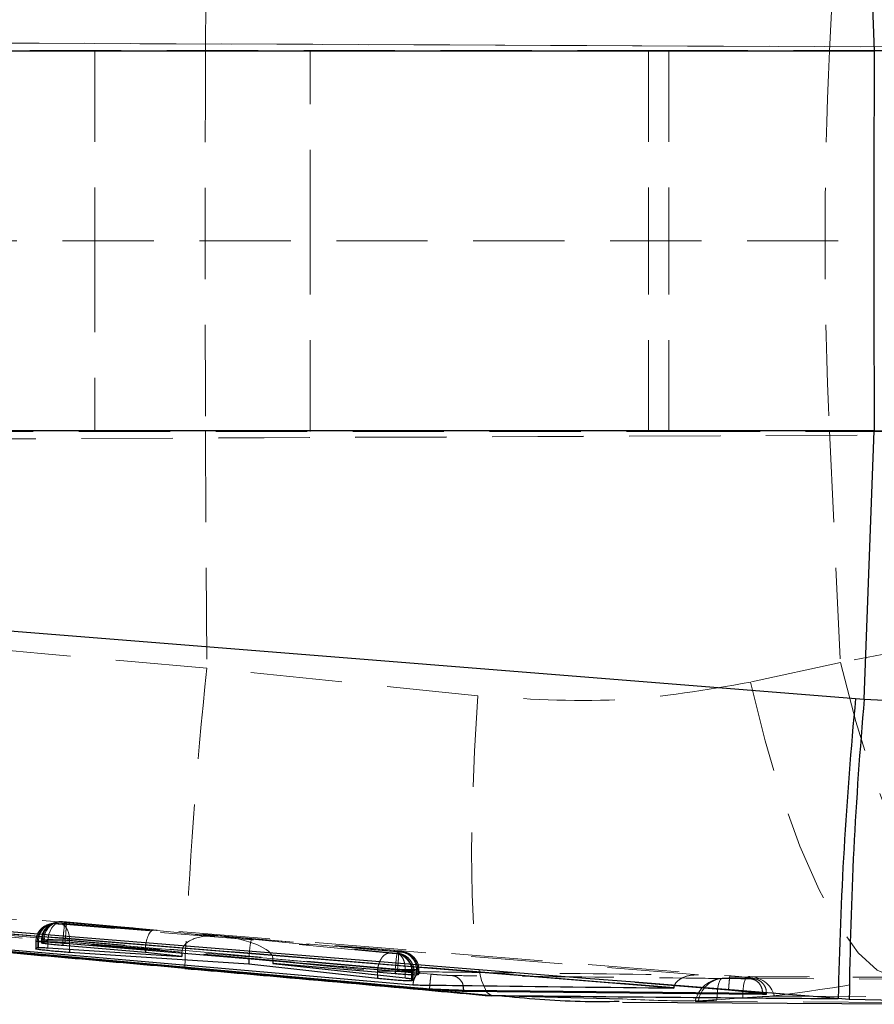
# Model space of a CAD drawing. Header units: millimetres. Extents: x 0 to 420, y 0 to 297.
# Tile 8 of 28: x 192 to 204, y 140 to 154. Entities that reach past the tile are written whole.
import ezdxf

# ---------------------------------------------------------------- set-up
doc = ezdxf.new("R2010")
doc.units = ezdxf.units.MM
doc.linetypes.add('HIDDEN', pattern=[1.905, 1.27, -0.635])

msp = doc.modelspace()

# ---------------------------------------------------------------- linework, layer by layer
at = {"color": 7, "linetype": 'Continuous', "lineweight": 25}
for p, q in [((204.2291, 157.138), (204.3682, 153.4013)), ((204.3682, 153.4013), (170.4079, 153.4013)), ((204.3682, 148.1202), (170.4079, 148.1202)), ((204.2291, 144.3835), (204.3682, 148.1202)), ((170.5865, 147.0797), (204.1074, 144.3929)), ((204.1074, 144.3929), (204.2291, 144.3835)), ((198.178, 140.3497), (172.2271, 142.669)), ((201.5786, 140.3652), (172.9798, 142.6849)), ((192.78, 140.9912), (192.7964, 141.0077)), ((192.7964, 141.0077), (192.8171, 141.009)), ((193.109, 140.9906), (197.734, 140.6017)), ((192.7008, 140.9092), (192.7202, 140.9297)), ((192.7202, 140.9297), (192.7384, 140.9311)), ((192.8652, 140.9253), (194.7333, 140.8037)), ((194.2247, 140.8592), (193.0765, 140.9567)), ((195.6631, 140.6985), (193.1665, 140.8605)), ((194.2247, 140.8968), (194.2247, 140.8592)), ((194.7333, 140.8037), (194.2247, 140.8592)), ((194.7333, 140.854), (194.7333, 140.8037)), ((195.6631, 140.7749), (195.6631, 140.6985)), ((195.9988, 140.7476), (195.9988, 140.7085)), ((195.9988, 140.7085), (197.839, 140.5059)), ((197.7016, 140.5638), (195.9988, 140.7085)), ((194.7744, 140.6462), (199.0628, 140.2616)), ((197.4547, 140.4986), (195.6631, 140.6985)), ((197.9429, 140.4651), (197.9293, 140.4633)), ((197.961, 140.4866), (197.9429, 140.4651)), ((198.0136, 140.5477), (197.998, 140.546)), ((198.03, 140.5664), (198.0136, 140.5477)), ((203.8653, 140.2179), (201.036, 140.4451)), ((201.036, 140.4451), (202.3395, 140.3399)), ((198.178, 140.356), (198.178, 140.3497)), ((198.1788, 140.3561), (198.1803, 140.3559)), ((198.6562, 140.3372), (198.6562, 140.3189)), ((202.8138, 140.2748), (198.6562, 140.3189)), ((201.5793, 140.3716), (201.5786, 140.3652)), ((201.5793, 140.3716), (201.588, 140.4006)), ((200.8638, 140.1693), (205.6124, 140.139)), ((204.0198, 140.2054), (203.8653, 140.2179))]:
    msp.add_line(p, q, dxfattribs=at)
at = {"color": 7, "linetype": 'HIDDEN', "lineweight": 18}
for p, q in [((195.0617, 153.4045), (195.0779, 156.704)), ((203.7449, 153.4045), (203.8976, 156.6259)), ((220.1834, 153.3924), (166.7117, 153.6258)), ((166.712, 153.6273), (211.5401, 153.4316)), ((201.5075, 153.4107), (166.6722, 153.4107)), ((170.1284, 153.4045), (195.0617, 153.4045)), ((193.5194, 153.4107), (193.5194, 150.7607)), ((195.0617, 153.4045), (203.7449, 153.4045)), ((196.5194, 150.7607), (196.5194, 153.4107)), ((201.2263, 153.4107), (201.2263, 150.7607)), ((201.5075, 153.4107), (201.5075, 150.7607)), ((206.4169, 153.4107), (201.5075, 153.4107)), ((203.7449, 153.4045), (214.7885, 153.4045)), ((166.4023, 150.7607), (211.5401, 150.7607)), ((193.5194, 150.7607), (193.5194, 148.1107)), ((196.5194, 148.1107), (196.5194, 150.7607)), ((201.2263, 148.1107), (201.2263, 150.7607)), ((201.5075, 148.1107), (201.5075, 150.7607)), ((166.6292, 148.1107), (201.5075, 148.1107)), ((166.6656, 147.8955), (220.2746, 148.1295)), ((170.1284, 148.117), (195.0617, 148.117)), ((195.0617, 148.117), (195.0779, 144.8175)), ((195.0617, 148.117), (203.7449, 148.117)), ((201.5075, 148.1107), (206.4169, 148.1107)), ((203.7449, 148.117), (203.8976, 144.8956)), ((203.7449, 148.117), (214.7885, 148.117)), ((166.6659, 147.894), (211.965, 148.0918)), ((214.6842, 146.9899), (203.8976, 144.8956)), ((198.8511, 144.4324), (195.0779, 144.8175)), ((203.8976, 144.8956), (202.6436, 144.621)), ((185.1946, 141.9184), (202.3571, 140.5341)), ((192.8984, 141.2567), (192.879, 141.2509)), ((192.8984, 141.2567), (192.8916, 141.2546)), ((192.9746, 141.2795), (192.9582, 141.2746)), ((192.9746, 141.2795), (192.9671, 141.2771)), ((192.9727, 141.2604), (192.9921, 141.2662)), ((192.9921, 141.2662), (192.9952, 141.2661)), ((192.9952, 141.2661), (193.0179, 141.2644)), ((193.0179, 141.2644), (195.1948, 141.0868)), ((193.0519, 141.2841), (193.0683, 141.289)), ((193.0683, 141.289), (193.0719, 141.2889)), ((194.335, 141.1699), (193.1058, 141.2788)), ((193.1244, 141.2846), (197.7486, 140.8751)), ((195.6992, 141.0371), (193.0566, 141.2525)), ((195.1948, 141.0868), (194.335, 141.1699)), ((192.7007, 141.0114), (192.7007, 140.9089)), ((192.7202, 141.0172), (192.7008, 141.0114)), ((192.7008, 141.0114), (192.7008, 140.9092)), ((192.7202, 141.0172), (192.7202, 140.9297)), ((192.7384, 141.0171), (192.7384, 140.9311)), ((192.7799, 141.0351), (192.7799, 140.9909)), ((192.7964, 141.04), (192.78, 141.0351)), ((192.78, 141.0351), (192.78, 140.9912)), ((192.7964, 141.04), (192.7964, 141.0077)), ((192.8171, 141.0399), (192.8171, 141.009)), ((194.7333, 140.863), (192.8652, 141.0154)), ((192.8652, 141.0154), (192.8652, 140.9253)), ((193.0765, 141.0298), (193.0765, 141.0297)), ((193.0765, 141.0298), (194.2253, 140.928)), ((193.0765, 141.0297), (193.0765, 140.9932)), ((193.109, 141.0357), (193.109, 141.0356)), ((197.734, 140.626), (193.109, 141.0357)), ((193.109, 141.0356), (193.109, 140.9906)), ((193.1665, 141.0035), (195.6643, 140.7999)), ((193.1665, 141.0035), (193.1665, 140.9057)), ((197.7305, 140.8692), (195.2398, 141.0898)), ((195.2398, 141.0898), (197.7106, 140.8516)), ((197.6274, 140.851), (195.6992, 141.0371)), ((194.2247, 140.9146), (194.7333, 140.8655)), ((194.2247, 140.9146), (194.2247, 140.8968)), ((194.7333, 140.863), (194.7333, 140.854)), ((197.7331, 140.8491), (197.715, 140.8437)), ((197.7857, 140.8649), (197.7829, 140.865)), ((197.8021, 140.8698), (197.7857, 140.8649)), ((197.839, 140.6025), (195.9986, 140.7799)), ((195.9988, 140.771), (197.7016, 140.6202)), ((195.9988, 140.771), (195.9988, 140.7476)), ((195.9988, 140.7425), (197.4547, 140.602)), ((197.715, 140.8437), (197.7128, 140.8438)), ((197.4547, 140.602), (197.4548, 140.602)), ((197.4547, 140.602), (197.4547, 140.5482)), ((197.7016, 140.6202), (197.7016, 140.6044)), ((197.7341, 140.6261), (197.734, 140.626)), ((197.734, 140.626), (197.734, 140.6017)), ((197.839, 140.6026), (197.839, 140.6025)), ((197.839, 140.6025), (197.839, 140.5059)), ((197.9293, 140.5948), (197.9293, 140.4941)), ((197.9429, 140.5947), (197.961, 140.6001)), ((197.9429, 140.5947), (197.9429, 140.4912)), ((197.961, 140.6001), (197.961, 140.4866)), ((197.9611, 140.4869), (197.9611, 140.6001)), ((197.998, 140.6159), (197.998, 140.5737)), ((198.0136, 140.6159), (198.03, 140.6208)), ((198.0136, 140.6159), (198.0136, 140.5674)), ((198.03, 140.6208), (198.03, 140.5664)), ((198.0301, 140.5667), (198.0301, 140.6208)), ((202.6103, 140.5229), (202.2545, 140.5007)), ((207.2746, 140.507), (202.6378, 140.5243)), ((199.0407, 140.2668), (199.1492, 140.2593)), ((202.1786, 140.2026), (202.5392, 140.2268)), ((202.8041, 140.2921), (202.8138, 140.292)), ((202.8681, 140.279), (202.8681, 140.2947))]:
    msp.add_line(p, q, dxfattribs=at)
at = {"color": 8, "linetype": 'Continuous', "lineweight": 25}
for p, q in [((179.7294, 141.9863), (194.7744, 140.6462)), ((193.0765, 140.9932), (193.0765, 140.9567)), ((193.1665, 140.9057), (193.1665, 140.8605)), ((195.6631, 140.7749), (195.9988, 140.7425)), ((194.7719, 140.6433), (194.7744, 140.6462)), ((197.7016, 140.6044), (197.7016, 140.5638)), ((197.998, 140.5737), (197.998, 140.546)), ((197.4547, 140.5482), (197.4547, 140.4986)), ((197.9293, 140.4941), (197.9293, 140.4633)), ((197.9429, 140.4912), (197.9429, 140.4651)), ((198.0136, 140.5674), (198.0136, 140.5477)), ((198.6562, 140.3372), (198.6459, 140.4001)), ((198.6562, 140.3372), (202.8041, 140.2921)), ((199.0399, 140.26), (199.0628, 140.2616)), ((199.0628, 140.2616), (200.8649, 140.2132)), ((205.3662, 140.1817), (204.0198, 140.2054))]:
    msp.add_line(p, q, dxfattribs=at)
at = {"color": 7, "linetype": 'HIDDEN', "lineweight": 18, "flags": 128}
for points in [[(195.0617, 153.4045), (195.0589, 152.748), (195.0569, 152.0877), (195.0557, 151.4249), (195.0553, 150.7607), (195.0557, 150.0966), (195.0569, 149.4338), (195.0589, 148.7735), (195.0617, 148.117)], [(203.8976, 144.8956), (204.1101, 144.0747), (204.3553, 143.3031), (204.6263, 142.6034), (204.9151, 141.9957), (205.2134, 141.4978), (205.5125, 141.1241), (205.8037, 140.8855), (206.0786, 140.7888)], [(202.6436, 144.621), (202.8479, 143.8036), (203.08, 143.0351), (203.3332, 142.3376), (203.6002, 141.731), (203.8734, 141.2328), (204.1449, 140.8574), (204.4069, 140.6155), (204.6519, 140.5141)], [(198.8511, 144.4324), (198.8042, 143.6596), (198.7748, 142.928), (198.7637, 142.256), (198.771, 141.6603), (198.7966, 141.1559), (198.8399, 140.7552), (198.8997, 140.4683), (198.9747, 140.3024), (199.0399, 140.26)], [(193.0179, 141.2644), (192.9913, 141.2621), (192.9648, 141.2496), (192.9397, 141.2274), (192.9168, 141.1966), (192.8972, 141.1582), (192.8817, 141.114), (192.8709, 141.0657), (192.8652, 141.0154)], [(192.9921, 141.2662), (192.9404, 141.2654), (192.8984, 141.2567)], [(193.0519, 141.2841), (193.0002, 141.2833), (192.9582, 141.2746)], [(193.0683, 141.289), (193.0165, 141.2882), (192.9746, 141.2795)], [(193.0566, 141.2525), (193.0809, 141.2454), (193.1034, 141.2297), (193.1236, 141.2059), (193.1405, 141.1749), (193.1537, 141.1377), (193.1626, 141.0957), (193.1669, 141.0505), (193.1665, 141.0035)], [(202.1786, 140.2026), (202.1807, 140.2652), (202.1853, 140.3233), (202.1922, 140.3751), (202.2014, 140.4194), (202.2126, 140.455), (202.2254, 140.4808), (202.2395, 140.4961), (202.2545, 140.5007)], [(202.2545, 140.5007), (202.6157, 140.499), (204.0606, 140.4923), (206.8854, 140.48)], [(202.5392, 140.2268), (202.5402, 140.2893), (202.5439, 140.3471), (202.55, 140.3987), (202.5585, 140.4428), (202.5691, 140.478), (202.5815, 140.5036), (202.5954, 140.5187), (202.6103, 140.5229)], [(207.2445, 140.5051), (206.8832, 140.5064), (205.4383, 140.5118), (202.6103, 140.5229)], [(206.5514, 140.1556), (206.1925, 140.1574), (204.7468, 140.1645), (201.9182, 140.1792)], [(202.9796, 140.2516), (203.3353, 140.2504), (204.7808, 140.2457), (207.6156, 140.2372)]]:
    msp.add_lwpolyline(points, dxfattribs=at)
at = {"color": 7, "linetype": 'Continuous', "lineweight": 25, "flags": 128}
msp.add_lwpolyline([(201.036, 140.4451), (200.3524, 140.5003), (193.8778, 141.0231), (185.177, 141.7257)], dxfattribs=at)
at = {"color": 7, "linetype": 'HIDDEN', "lineweight": 18}
for centre, radius, start, end in [((259.8498, 150.7607), 56.1671, 177.30208, 182.69792), ((268.8834, 137.3093), 74.1865, 174.191349, 177.424234), ((192.9507, 141.0115), 0.2499, 84.94656, 180.02687), ((192.9815, 141.0234), 0.2431, 86.75682, 181.47662), ((193.0463, 141.0401), 0.2499, 108.47686, 180.02144), ((193.0593, 141.0469), 0.2423, 87.0299, 181.65285), ((193.0299, 141.0353), 0.2499, 106.6707, 134.82365), ((192.9701, 141.0173), 0.2499, 108.3049, 180.02158), ((193.03, 141.0352), 0.25, 134.82952, 180.01359), ((200.0393, 140.4752), 2.3421, 170.31553, 176.45088), ((197.711, 140.6001), 0.25, 0.00536, 84.92978), ((197.7546, 140.6231), 0.2435, 358.30964, 83.32361), ((197.7636, 140.6158), 0.25, 0.00748, 84.92913), ((197.78, 140.6207), 0.25, 0.00718, 84.92817), ((197.6852, 140.6011), 0.2443, 358.51614, 83.50618), ((197.6929, 140.5947), 0.25, 0.00737, 84.92893), ((202.2738, 140.0953), 0.406, 93.07693, 167.62751), ((202.2931, 140.1236), 0.3791, 95.85019, 171.5627), ((202.6361, 140.118), 0.406, 89.76794, 94.09949), ((202.6264, 140.1579), 0.3654, 14.86142, 92.5131)]:
    msp.add_arc(centre, radius, start, end, dxfattribs=at)
at = {"color": 7, "linetype": 'Continuous', "lineweight": 25}
for centre, radius, start, end in [((652.9059, 150.7607), 448.5454, 179.662708, 180.337292), ((259.0105, 139.1151), 55.1562, 174.50905, 178.85433), ((255.7045, 139.7099), 51.6871, 174.81218, 179.45072)]:
    msp.add_arc(centre, radius, start, end, dxfattribs=at)
at = {"color": 7, "linetype": 'HIDDEN', "lineweight": 18}
for centre, major_axis, ratio, start_param, end_param in [((194.313, 140.9209), (0.0231, 0.2489), 0.3521782, 0.0122395, 1.5746477), ((193.0207, 141.0127), (0.3007, -0.0045), 0.0018302, 2.7905684, 3.1180296), ((193.0244, 141.0124), (0.3045, -0.0048), 0.0019428, 2.1210605, 2.7841875), ((193.0967, 141.0356), (0.3004, -0.0044), 0.001822, 2.7669747, 3.1191047), ((195.1728, 140.8378), (0.4389, -0.0391), 0.5672601, 1.5712801, 3.1872799), ((195.2179, 140.8407), (0.7805, -0.0722), 0.318915, 0.0453157, 1.5721279), ((195.6773, 140.7881), (0.0222, 0.249), 0.0558935, 0.0131439, 1.528331), ((194.6487, 140.8884), (0.4234, -0.0401), 0.5878017, 3.1436354, 3.1972269), ((194.9449, 140.8564), (-0.0192, 0.2502), 0.8423168, 1.4698582, 1.4798807), ((195.6514, 140.8023), (0.3444, -0.0639), 0.7105194, 0.1311042, 0.1666991), ((197.6398, 140.5994), (0.3033, -0.0047), 0.0019088, 5.9813587, 6.2577027), ((197.7106, 140.6206), (0.3031, -0.0047), 0.001903, 5.9596139, 6.258363)]:
    msp.add_ellipse(centre, major_axis=major_axis, ratio=ratio, start_param=start_param, end_param=end_param, dxfattribs=at)
for points, knots in [([(195.0779, 144.8175), (188.9343, 145.3601), (180.6817, 146.089), (172.4317, 146.8469), (170.3234, 147.0406)], [0, 0, 0, 0, 0.7444505, 1, 1, 1, 1]), ([(202.6436, 144.621), (202.0323, 144.5157), (200.7905, 144.3017), (199.5042, 144.3884), (198.8511, 144.4324)], [0, 0, 0, 0, 0.4922505, 1, 1, 1, 1]), ([(201.9234, 140.547), (197.0414, 140.9437), (187.3336, 141.7324), (177.6254, 142.5153), (172.7994, 142.9044)], [0, 0, 0, 0, 0.502896, 1, 1, 1, 1]), ([(198.2005, 140.5581), (192.1963, 141.0877), (183.5457, 141.8506), (174.8969, 142.6328), (172.251, 142.8721)], [0, 0, 0, 0, 0.6940826, 1, 1, 1, 1]), ([(172.5867, 142.8492), (176.8431, 142.4689), (185.343, 141.7094), (193.8441, 140.9639), (198.0883, 140.5917)], [0, 0, 0, 0, 0.50076005, 1, 1, 1, 1]), ([(173.3826, 142.5658), (175.6437, 142.3614), (183.9078, 141.6142), (192.1737, 140.8854), (198.178, 140.356)], [0, 0, 0, 0, 0.2735924, 1, 1, 1, 1]), ([(192.9881, 141.2667), (192.9869, 141.2667), (192.9832, 141.2669), (192.9706, 141.2674), (192.9367, 141.2667), (192.9086, 141.259), (192.8888, 141.2536)], [0, 0, 0, 0, 0.051976, 0.1616567, 0.4109377, 1, 1, 1, 1]), ([(193.0653, 141.2894), (193.0641, 141.2895), (193.0605, 141.2897), (193.0494, 141.2902), (193.0146, 141.2898), (192.9855, 141.2819), (192.9636, 141.2759)], [0, 0, 0, 0, 0.0528418, 0.1599041, 0.3646342, 1, 1, 1, 1]), ([(193.0566, 141.2525), (193.0544, 141.2527), (193.0468, 141.2533), (193.0319, 141.2546), (193.0131, 141.2563), (192.996, 141.2579), (192.9828, 141.2592), (192.974, 141.2601), (192.9732, 141.2603), (192.9727, 141.2604)], [0, 0, 0, 0, 0.0636648, 0.2238586, 0.3841228, 0.5421297, 0.6965698, 0.8485322, 1, 1, 1, 1]), ([(193.1058, 141.2788), (193.1015, 141.2791), (193.0909, 141.2801), (193.0755, 141.2815), (193.0621, 141.2829), (193.0533, 141.2838), (193.0524, 141.284), (193.0519, 141.2841)], [0, 0, 0, 0, 0.1516354, 0.3704529, 0.5843753, 0.7949078, 1, 1, 1, 1]), ([(193.0719, 141.2889), (193.0747, 141.2887), (193.0802, 141.2883), (193.0947, 141.2872), (193.11, 141.2859), (193.1202, 141.285), (193.1244, 141.2846)], [0, 0, 0, 0, 0.270045, 0.5399715, 0.8133946, 1, 1, 1, 1]), ([(193.1058, 141.2788), (193.1045, 141.2748), (193.1019, 141.2668), (193.0945, 141.2092), (193.0855, 141.1271), (193.0795, 141.0622), (193.0765, 141.0298)], [0, 0, 0, 0, 0.25, 0.5, 0.75, 1, 1, 1, 1]), ([(193.1244, 141.2846), (193.1248, 141.2838), (193.1258, 141.2813), (193.1251, 141.2522), (193.1217, 141.1943), (193.1162, 141.1196), (193.1114, 141.0636), (193.109, 141.0357)], [0, 0, 0, 0, 0.1278582, 0.359221, 0.5728135, 0.786406, 1, 1, 1, 1]), ([(192.8759, 141.2495), (192.8529, 141.2403), (192.8042, 141.2206), (192.7457, 141.1617), (192.7063, 141.0886), (192.7043, 141.0352), (192.7035, 141.0112)], [0, 0, 0, 0, 0.233201, 0.4960694, 0.7738752, 1, 1, 1, 1]), ([(192.8564, 141.2102), (192.8471, 141.2021), (192.8158, 141.1748), (192.7862, 141.1123), (192.7837, 141.059), (192.7825, 141.0349)], [0, 0, 0, 0, 0.1873249, 0.6325136, 1, 1, 1, 1]), ([(192.7008, 141.0114), (192.7008, 141.0114), (192.6998, 141.0114), (192.7097, 141.0111), (192.7567, 141.0102), (192.8307, 141.0088), (192.9246, 141.0074), (193.029, 141.0051), (193.1114, 141.0055), (193.1546, 141.0026), (193.1665, 141.0035), (193.1665, 141.0035)], [0, 0, 0, 0, 0.0000931, 0.15615, 0.3095847, 0.4629369, 0.6183053, 0.7760919, 0.9357463, 0.999908, 1, 1, 1, 1]), ([(192.78, 141.0351), (192.78, 141.0351), (192.7791, 141.0351), (192.789, 141.0348), (192.8363, 141.0339), (192.9106, 141.0325), (192.9951, 141.0311), (193.0527, 141.0301), (193.0765, 141.0297), (193.0765, 141.0297)], [0, 0, 0, 0, 0.0001262, 0.2147443, 0.4256679, 0.6364818, 0.8501675, 0.999874, 1, 1, 1, 1]), ([(193.109, 141.0356), (193.109, 141.0356), (193.0863, 141.036), (193.0298, 141.037), (192.9442, 141.0375), (192.8652, 141.0418), (192.8293, 141.0344), (192.8171, 141.0399), (192.8171, 141.0399)], [0, 0, 0, 0, 0.0001616, 0.1837371, 0.4537952, 0.7251307, 0.9998363, 1, 1, 1, 1]), ([(197.7128, 140.8438), (197.7105, 140.8439), (197.7058, 140.8442), (197.6924, 140.8453), (197.6758, 140.8466), (197.6573, 140.8483), (197.6403, 140.8498), (197.6312, 140.8507), (197.6274, 140.851)], [0, 0, 0, 0, 0.16992174, 0.33977717, 0.51176923, 0.68817869, 0.86877051, 1, 1, 1, 1]), ([(197.8062, 140.8306), (197.8003, 140.8332), (197.7858, 140.8396), (197.7653, 140.8445), (197.7485, 140.8474), (197.7401, 140.8486), (197.7318, 140.8495), (197.722, 140.8505), (197.7116, 140.8515), (197.7079, 140.8519)], [0, 0, 0, 0, 0.1631391, 0.4022185, 0.5332444, 0.6009676, 0.6763362, 0.8842861, 1, 1, 1, 1]), ([(197.7106, 140.8516), (197.7107, 140.8516), (197.7159, 140.8511), (197.7247, 140.8502), (197.7321, 140.8494), (197.7328, 140.8492), (197.7331, 140.8491)], [0, 0, 0, 0, 0.0133277, 0.3745752, 0.7350305, 1, 1, 1, 1]), ([(197.839, 140.6026), (197.8387, 140.6344), (197.8383, 140.6979), (197.8103, 140.7787), (197.7667, 140.8368), (197.7293, 140.8467), (197.7106, 140.8516)], [0, 0, 0, 0, 0.2500005, 0.5000004, 0.7500002, 1, 1, 1, 1]), ([(197.7829, 140.865), (197.7813, 140.8651), (197.7772, 140.8653), (197.7656, 140.8662), (197.7491, 140.8676), (197.7367, 140.8686), (197.7305, 140.8692)], [0, 0, 0, 0, 0.1892032, 0.4563687, 0.7288858, 1, 1, 1, 1]), ([(197.8722, 140.8527), (197.8703, 140.8536), (197.859, 140.859), (197.8404, 140.8637), (197.8204, 140.8677), (197.8102, 140.8691), (197.8028, 140.87), (197.7926, 140.871), (197.7738, 140.8729), (197.7541, 140.8746), (197.7424, 140.8757), (197.7393, 140.876)], [0, 0, 0, 0, 0.0421507, 0.2454691, 0.3774847, 0.4348437, 0.4876988, 0.6078421, 0.7706708, 0.9371665, 1, 1, 1, 1]), ([(197.7486, 140.8751), (197.7529, 140.8747), (197.7634, 140.8738), (197.7788, 140.8723), (197.792, 140.871), (197.8008, 140.8701), (197.8017, 140.8699), (197.8021, 140.8698)], [0, 0, 0, 0, 0.1519362, 0.3694942, 0.5817768, 0.7900658, 1, 1, 1, 1]), ([(198.0286, 140.6208), (198.0267, 140.6479), (198.0231, 140.6991), (197.989, 140.763), (197.9484, 140.8082), (197.9089, 140.837), (197.8829, 140.8482), (197.8722, 140.8527)], [0, 0, 0, 0, 0.271913, 0.5123784, 0.7139284, 0.8836146, 1, 1, 1, 1]), ([(197.9585, 140.6003), (197.9593, 140.6063), (197.964, 140.64), (197.9448, 140.6964), (197.9098, 140.7567), (197.8677, 140.797), (197.8329, 140.8202), (197.8121, 140.8283), (197.8062, 140.8306)], [0, 0, 0, 0, 0.0607954, 0.3467668, 0.5774178, 0.7721043, 0.9349857, 1, 1, 1, 1]), ([(197.4548, 140.602), (197.476, 140.6017), (197.5261, 140.6008), (197.619, 140.5992), (197.7208, 140.5978), (197.8137, 140.5956), (197.8877, 140.5976), (197.9193, 140.5896), (197.9293, 140.5948), (197.9293, 140.5948)], [0, 0, 0, 0, 0.1302921, 0.3061331, 0.4794865, 0.6515098, 0.8246541, 0.9998954, 1, 1, 1, 1]), ([(197.7016, 140.6202), (197.7017, 140.6202), (197.7357, 140.6196), (197.8054, 140.6185), (197.8989, 140.6173), (197.9641, 140.6159), (197.9901, 140.6167), (197.998, 140.6159), (197.998, 140.6159)], [0, 0, 0, 0, 0.0001558, 0.2653048, 0.5360338, 0.8065909, 0.9998442, 1, 1, 1, 1]), ([(198.03, 140.6208), (198.03, 140.6208), (198.0309, 140.6208), (198.0213, 140.6211), (197.9744, 140.622), (197.9005, 140.6233), (197.8161, 140.6248), (197.7582, 140.6257), (197.7341, 140.6261), (197.7341, 140.6261)], [0, 0, 0, 0, 0.0001257, 0.2143715, 0.4244357, 0.634696, 0.8481542, 0.9999766, 1, 1, 1, 1]), ([(197.961, 140.6001), (197.961, 140.6001), (197.9617, 140.6002), (197.955, 140.6004), (197.916, 140.6012), (197.8673, 140.6022), (197.839, 140.6026), (197.839, 140.6026)], [0, 0, 0, 0, 0.000207, 0.2791809, 0.6327482, 0.9997931, 1, 1, 1, 1]), ([(198.0883, 140.5917), (198.0877, 140.5918), (198.0848, 140.5922), (198.0676, 140.5935), (198.0378, 140.5862), (198.0015, 140.5562), (197.9739, 140.5132), (197.9549, 140.4629), (197.9498, 140.426), (197.9475, 140.4088)], [0, 0, 0, 0, 0.0086898, 0.0491765, 0.2890694, 0.4965283, 0.6777489, 0.8499688, 1, 1, 1, 1]), ([(198.0883, 140.5917), (198.1485, 140.591), (198.4496, 140.5873), (199.728, 140.572), (200.9461, 140.5581), (201.9234, 140.547)], [0, 0, 0, 0, 0.0471123, 0.2355616, 1, 1, 1, 1]), ([(198.4928, 140.5393), (198.4835, 140.5395), (198.4561, 140.5401), (198.3904, 140.5435), (198.298, 140.5499), (198.2329, 140.5554), (198.2005, 140.5581)], [0, 0, 0, 0, 0.156198, 0.457132, 0.7297323, 1, 1, 1, 1]), ([(202.6485, 140.4942), (202.5883, 140.4949), (202.2872, 140.498), (201.0224, 140.5113), (199.6974, 140.5257), (198.6133, 140.5379), (198.4928, 140.5393)], [0, 0, 0, 0, 0.0434775, 0.2173876, 0.913028, 1, 1, 1, 1]), ([(198.6459, 140.4001), (198.6454, 140.4036), (198.6413, 140.4316), (198.6111, 140.4762), (198.5589, 140.5243), (198.5148, 140.5343), (198.4928, 140.5393)], [0, 0, 0, 0, 0.0446732, 0.3631155, 0.6815577, 1, 1, 1, 1]), ([(200.8649, 140.2132), (201.196, 140.1983), (202.4818, 140.1405), (203.7272, 140.3549), (204.6519, 140.5141)], [0, 0, 0, 0, 0.25754312, 1, 1, 1, 1]), ([(201.588, 140.4006), (201.5888, 140.4035), (201.5941, 140.4224), (201.6228, 140.4581), (201.6882, 140.5095), (201.7938, 140.5441), (201.8787, 140.5496), (201.9225, 140.5471), (201.9234, 140.547)], [0, 0, 0, 0, 0.02080664, 0.13526542, 0.31626295, 0.64390511, 0.99303575, 1, 1, 1, 1]), ([(202.3395, 140.3399), (202.3411, 140.3597), (202.3446, 140.4021), (202.3496, 140.4602), (202.3533, 140.5008), (202.3561, 140.5294), (202.3567, 140.5323), (202.3571, 140.5341)], [0, 0, 0, 0, 0.1889576, 0.4028079, 0.6180399, 0.7591405, 1, 1, 1, 1]), ([(202.8652, 140.295), (202.8648, 140.314), (202.8639, 140.3533), (202.8383, 140.4045), (202.8054, 140.4438), (202.771, 140.4693), (202.7406, 140.484), (202.7176, 140.4917), (202.6974, 140.4967), (202.6625, 140.5032), (202.598, 140.5116), (202.481, 140.5238), (202.3982, 140.5308), (202.3571, 140.5342)], [0, 0, 0, 0, 0.07547899, 0.15601396, 0.22337353, 0.28081033, 0.32830735, 0.36516207, 0.40228597, 0.46646523, 0.67005122, 0.83602655, 1, 1, 1, 1]), ([(202.3571, 140.5341), (202.3596, 140.5339), (202.3979, 140.5308), (202.4724, 140.5243), (202.5674, 140.5147), (202.6394, 140.506), (202.6798, 140.4991), (202.6867, 140.4947), (202.6613, 140.4944), (202.6485, 140.4942)], [0, 0, 0, 0, 0.01144537, 0.17679611, 0.34193383, 0.50666906, 0.67098574, 0.83582755, 1, 1, 1, 1]), ([(202.814, 140.292), (202.8348, 140.2922), (202.8765, 140.2925), (202.8652, 140.2969), (202.799, 140.3038), (202.6944, 140.3116), (202.6087, 140.3169), (202.5739, 140.319)], [0, 0, 0, 0, 0.2132152, 0.4270639, 0.6401445, 0.8536959, 1, 1, 1, 1]), ([(201.9182, 140.1792), (201.9028, 140.1794), (201.8781, 140.1796), (201.8813, 140.1809), (201.8826, 140.1813)], [0, 0, 0, 0, 0.6185608, 1, 1, 1, 1]), ([(202.5392, 140.2268), (202.5813, 140.2299), (202.6671, 140.2363), (202.7953, 140.2447), (202.9056, 140.2503), (202.9593, 140.2516), (202.9793, 140.2516), (202.9796, 140.2516)], [0, 0, 0, 0, 0.242013, 0.4928319, 0.7442087, 0.9961983, 1, 1, 1, 1])]:
    msp.add_open_spline(points, degree=3, knots=knots, dxfattribs=at)
at = {"color": 7, "linetype": 'Continuous', "lineweight": 25}
for points, knots in [([(204.2291, 144.3835), (204.7139, 144.3578), (205.6834, 144.3065), (207.1502, 144.3146), (208.6194, 144.3882), (209.5838, 144.5079), (210.0659, 144.5677)], [0, 0, 0, 0, 0.24613075, 0.49225165, 0.74612869, 1, 1, 1, 1]), ([(172.7779, 142.6315), (172.7936, 142.6301), (173.3483, 142.5804), (176.0591, 142.338), (184.4328, 141.5933), (192.2684, 140.9065), (197.9475, 140.4088)], [0, 0, 0, 0, 0.0018693, 0.0661233, 0.3231391, 1, 1, 1, 1]), ([(172.9798, 142.6864), (177.7409, 142.3025), (187.2737, 141.5336), (196.8067, 140.7595), (201.5788, 140.3717), (201.5793, 140.3716)], [0, 0, 0, 0, 0.4994086, 0.9999387, 1, 1, 1, 1]), ([(179.7285, 141.9848), (183.7262, 141.625), (188.7403, 141.1738), (193.7553, 140.7331), (194.772, 140.6438)], [0, 0, 0, 0, 0.79728, 1, 1, 1, 1]), ([(193.0765, 140.9567), (193.0421, 140.9597), (192.9732, 140.9658), (192.8829, 140.9751), (192.816, 140.9832), (192.7828, 140.9886), (192.7808, 140.9905), (192.78, 140.9912)], [0, 0, 0, 0, 0.2169529, 0.4339026, 0.6507782, 0.8665729, 1, 1, 1, 1]), ([(192.8171, 141.009), (192.8326, 141.0086), (192.8637, 141.0079), (192.9452, 141.0031), (193.0307, 140.997), (193.0869, 140.9924), (193.109, 140.9906)], [0, 0, 0, 0, 0.2734456, 0.5468558, 0.821267, 1, 1, 1, 1]), ([(193.1665, 140.8605), (193.1356, 140.8626), (193.0737, 140.867), (192.9684, 140.8759), (192.8684, 140.8855), (192.7833, 140.8948), (192.7239, 140.9027), (192.7014, 140.9073), (192.701, 140.9088), (192.7008, 140.9092)], [0, 0, 0, 0, 0.1566804, 0.3133263, 0.4707692, 0.6287548, 0.7864708, 0.9432214, 1, 1, 1, 1]), ([(192.7384, 140.9311), (192.7531, 140.9309), (192.7822, 140.9304), (192.8376, 140.927), (192.8652, 140.9253)], [0, 0, 0, 0, 0.5013648, 1, 1, 1, 1]), ([(194.7712, 140.6383), (195.2592, 140.5952), (196.4517, 140.49), (197.876, 140.3621), (198.806, 140.2764), (199.0373, 140.2551)], [0, 0, 0, 0, 0.3422714, 0.8364042, 1, 1, 1, 1]), ([(197.734, 140.6017), (197.7684, 140.5987), (197.8372, 140.5926), (197.9275, 140.5832), (197.9942, 140.575), (198.0273, 140.5693), (198.0293, 140.5672), (198.03, 140.5664)], [0, 0, 0, 0, 0.21676388, 0.43352144, 0.6502752, 0.86596882, 1, 1, 1, 1]), ([(197.9293, 140.4633), (197.916, 140.4633), (197.8893, 140.4634), (197.8128, 140.4674), (197.719, 140.4739), (197.6156, 140.4824), (197.5236, 140.4911), (197.4747, 140.4964), (197.4547, 140.4986)], [0, 0, 0, 0, 0.174203, 0.3483877, 0.5231253, 0.6992113, 0.8766864, 1, 1, 1, 1]), ([(197.998, 140.546), (197.9841, 140.5461), (197.9562, 140.5463), (197.8785, 140.5505), (197.7903, 140.5565), (197.729, 140.5615), (197.7016, 140.5638)], [0, 0, 0, 0, 0.26226444, 0.52450023, 0.7875945, 1, 1, 1, 1]), ([(197.839, 140.5059), (197.8582, 140.5037), (197.9033, 140.4984), (197.9521, 140.4912), (197.958, 140.4881), (197.961, 140.4866)], [0, 0, 0, 0, 0.2655176, 0.6220696, 1, 1, 1, 1]), ([(197.9475, 140.4088), (197.9808, 140.4084), (198.2552, 140.4049), (199.4655, 140.39), (200.6425, 140.3762), (201.5786, 140.3652)], [0, 0, 0, 0, 0.0275739, 0.2266558, 1, 1, 1, 1]), ([(198.6562, 140.3189), (198.6278, 140.3196), (198.5709, 140.3211), (198.4343, 140.3293), (198.2976, 140.3394), (198.2087, 140.3471), (198.1784, 140.3497)], [0, 0, 0, 0, 0.272319, 0.5446257, 0.8445852, 1, 1, 1, 1]), ([(198.1803, 140.3559), (198.1803, 140.3559), (198.2325, 140.3531), (198.3387, 140.3478), (198.4895, 140.3414), (198.595, 140.338), (198.6424, 140.3373), (198.6562, 140.3372), (198.6562, 140.3372)], [0, 0, 0, 0, 0.0001043, 0.268594, 0.5417604, 0.8434149, 0.9998957, 1, 1, 1, 1]), ([(202.3395, 140.3399), (202.4017, 140.3347), (202.4831, 140.3278), (202.5567, 140.3207), (202.5739, 140.319)], [0, 0, 0, 0, 0.7657233, 1, 1, 1, 1]), ([(202.5739, 140.319), (202.6022, 140.3162), (202.6819, 140.3082), (202.7852, 140.2959), (202.8588, 140.2846), (202.8615, 140.2807), (202.8627, 140.279)], [0, 0, 0, 0, 0.1665242, 0.4689204, 0.7709344, 1, 1, 1, 1]), ([(199.0628, 140.2616), (199.9916, 140.2528), (201.5936, 140.2377), (203.1931, 140.2237), (203.8653, 140.2179)], [0, 0, 0, 0, 0.5797188, 1, 1, 1, 1]), ([(199.1492, 140.2593), (199.525, 140.2246), (200.0811, 140.1732), (200.6364, 140.1796), (200.8164, 140.1817)], [0, 0, 0, 0, 0.6757703, 1, 1, 1, 1]), ([(201.8823, 140.1825), (201.8938, 140.1837), (201.9167, 140.1862), (202.0028, 140.192), (202.0959, 140.1978), (202.1583, 140.2014), (202.1786, 140.2026)], [0, 0, 0, 0, 0.288015, 0.5753733, 0.8620385, 1, 1, 1, 1]), ([(202.8664, 140.2772), (202.8566, 140.276), (202.8455, 140.2745), (202.8171, 140.2748), (202.8139, 140.2748)], [0, 0, 0, 0, 0.8901486, 1, 1, 1, 1])]:
    msp.add_open_spline(points, degree=3, knots=knots, dxfattribs=at)
at = {"color": 7, "linetype": 'HIDDEN', "lineweight": 18}
for points in [[(197.4548, 140.602), (197.4564, 140.6188), (197.4596, 140.6524), (197.472, 140.7006), (197.4894, 140.7449), (197.5116, 140.7834), (197.5376, 140.8145), (197.5664, 140.8368), (197.5968, 140.8503), (197.6172, 140.8508), (197.6274, 140.851)], [(197.7341, 140.6261), (197.7368, 140.6589), (197.7423, 140.7245), (197.7479, 140.8071), (197.7506, 140.8646), (197.7493, 140.8716), (197.7486, 140.8751)], [(198.1784, 140.3561), (198.1807, 140.382), (198.1854, 140.4338), (198.1923, 140.4996), (198.198, 140.5466), (198.1999, 140.5543), (198.2009, 140.5581)], [(202.8139, 140.292), (202.8115, 140.3171), (202.8068, 140.3673), (202.7693, 140.4319), (202.7151, 140.4795), (202.6708, 140.4893), (202.6486, 140.4942)]]:
    msp.add_open_spline(points, degree=3, dxfattribs=at)

doc.saveas('drawing.dxf')
